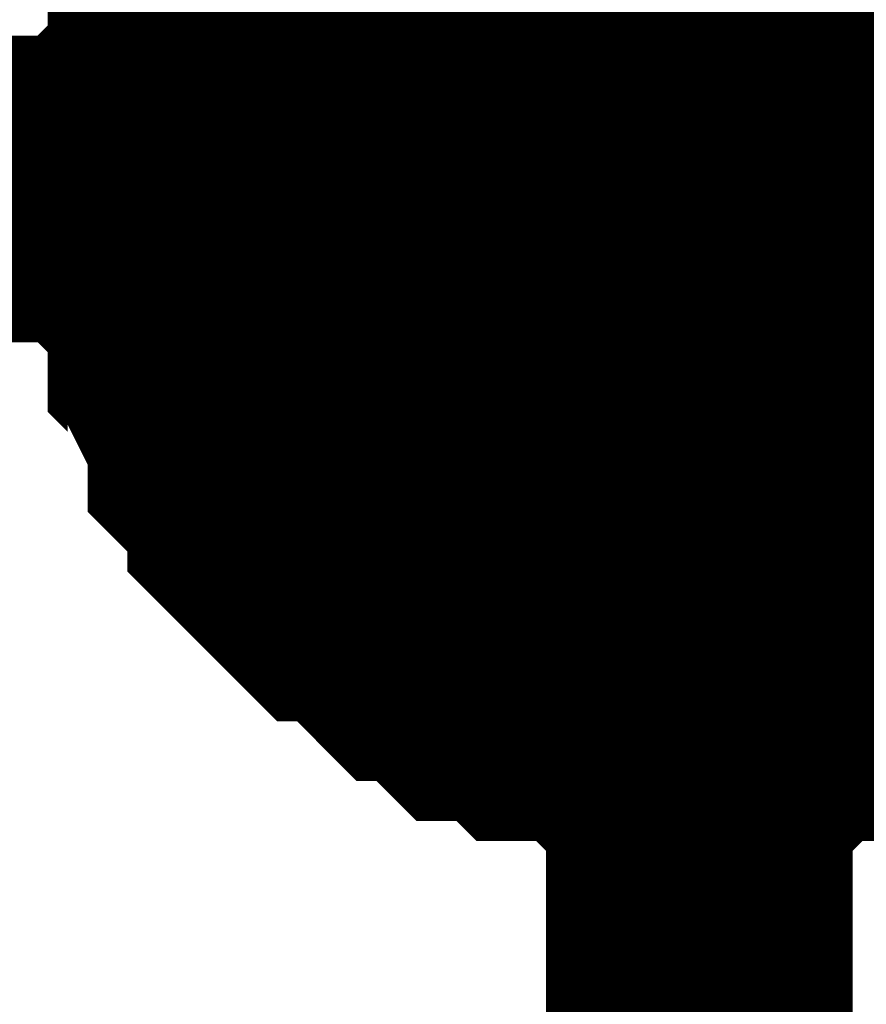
# Model space of a CAD drawing. Header units: inches. Extents: x 0 to 292, y 0 to 193.
# Tile 113 of 256: x 53.228 to 54.055, y 155.736 to 156.698. Entities that reach past the tile are written whole.
import ezdxf

# ---------------------------------------------------------------- set-up
doc = ezdxf.new("R2010")
doc.units = ezdxf.units.IN
doc.layers.add('Sheet', color=255, linetype='Continuous')

msp = doc.modelspace()

# ---------------------------------------------------------------- linework, layer by layer
at = {"layer": 'Sheet'}
for points in [[(53.89198, 156.53314, 0.29972, 0.29972, 0), (53.89198, 157.54668, 0.29972, 0.29972, 0)], [(53.38541, 156.53314, 0.29972, 0.29972, 0), (53.38541, 156.55263, 0.29972, 0.29972, 0), (53.38541, 156.59162, 0.29972, 0.29972, 0), (53.38541, 156.61111, 0.29972, 0.29972, 0), (53.40489, 156.6306, 0.29972, 0.29972, 0), (53.40489, 156.65009, 0.29972, 0.29972, 0), (53.40489, 156.68907, 0.29972, 0.29972, 0), (53.42437, 156.70856, 0.29972, 0.29972, 0), (53.42437, 156.72805, 0.29972, 0.29972, 0), (53.44386, 156.74754, 0.29972, 0.29972, 0), (53.44386, 156.76704, 0.29972, 0.29972, 0), (53.46334, 156.78653, 0.29972, 0.29972, 0), (53.48282, 156.80602, 0.29972, 0.29972, 0), (53.48282, 156.82551, 0.29972, 0.29972, 0), (53.50231, 156.845, 0.29972, 0.29972, 0), (53.52179, 156.86449, 0.29972, 0.29972, 0)], [(53.38541, 156.53314, 0.29972, 0.29972, 0), (53.38541, 156.55263, 0.29972, 0.29972, 0), (53.38541, 156.59162, 0.29972, 0.29972, 0), (53.38541, 156.61111, 0.29972, 0.29972, 0), (53.40489, 156.6306, 0.29972, 0.29972, 0), (53.40489, 156.65009, 0.29972, 0.29972, 0), (53.40489, 156.68907, 0.29972, 0.29972, 0), (53.42437, 156.70856, 0.29972, 0.29972, 0), (53.42437, 156.72805, 0.29972, 0.29972, 0), (53.44386, 156.74754, 0.29972, 0.29972, 0), (53.44386, 156.76704, 0.29972, 0.29972, 0), (53.46334, 156.78653, 0.29972, 0.29972, 0), (53.48282, 156.80602, 0.29972, 0.29972, 0), (53.48282, 156.82551, 0.29972, 0.29972, 0), (53.50231, 156.845, 0.29972, 0.29972, 0), (53.52179, 156.86449, 0.29972, 0.29972, 0)], [(53.38541, 156.53314, 0.29972, 0.29972, 0), (53.38541, 156.55263, 0.29972, 0.29972, 0), (53.38541, 156.59162, 0.29972, 0.29972, 0), (53.38541, 156.61111, 0.29972, 0.29972, 0), (53.40489, 156.6306, 0.29972, 0.29972, 0), (53.40489, 156.65009, 0.29972, 0.29972, 0), (53.40489, 156.68907, 0.29972, 0.29972, 0), (53.42437, 156.70856, 0.29972, 0.29972, 0), (53.42437, 156.72805, 0.29972, 0.29972, 0), (53.44386, 156.74754, 0.29972, 0.29972, 0), (53.44386, 156.76704, 0.29972, 0.29972, 0), (53.46334, 156.78653, 0.29972, 0.29972, 0), (53.48282, 156.80602, 0.29972, 0.29972, 0), (53.48282, 156.82551, 0.29972, 0.29972, 0), (53.50231, 156.845, 0.29972, 0.29972, 0), (53.52179, 156.86449, 0.29972, 0.29972, 0)], [(53.38541, 156.53314, 0.29972, 0.29972, 0), (53.38541, 156.55263, 0.29972, 0.29972, 0), (53.38541, 156.59162, 0.29972, 0.29972, 0), (53.38541, 156.61111, 0.29972, 0.29972, 0), (53.40489, 156.6306, 0.29972, 0.29972, 0), (53.40489, 156.65009, 0.29972, 0.29972, 0), (53.40489, 156.68907, 0.29972, 0.29972, 0), (53.42437, 156.70856, 0.29972, 0.29972, 0), (53.42437, 156.72805, 0.29972, 0.29972, 0), (53.44386, 156.74754, 0.29972, 0.29972, 0), (53.44386, 156.76704, 0.29972, 0.29972, 0), (53.46334, 156.78653, 0.29972, 0.29972, 0), (53.48282, 156.80602, 0.29972, 0.29972, 0), (53.48282, 156.82551, 0.29972, 0.29972, 0), (53.50231, 156.845, 0.29972, 0.29972, 0), (53.52179, 156.86449, 0.29972, 0.29972, 0)], [(53.38541, 156.53314, 0.29972, 0.29972, 0), (53.38541, 156.55263, 0.29972, 0.29972, 0), (53.38541, 156.59162, 0.29972, 0.29972, 0), (53.38541, 156.61111, 0.29972, 0.29972, 0), (53.40489, 156.6306, 0.29972, 0.29972, 0), (53.40489, 156.65009, 0.29972, 0.29972, 0), (53.40489, 156.68907, 0.29972, 0.29972, 0), (53.42437, 156.70856, 0.29972, 0.29972, 0), (53.42437, 156.72805, 0.29972, 0.29972, 0), (53.44386, 156.74754, 0.29972, 0.29972, 0), (53.44386, 156.76704, 0.29972, 0.29972, 0), (53.46334, 156.78653, 0.29972, 0.29972, 0), (53.48282, 156.80602, 0.29972, 0.29972, 0), (53.48282, 156.82551, 0.29972, 0.29972, 0), (53.50231, 156.845, 0.29972, 0.29972, 0), (53.52179, 156.86449, 0.29972, 0.29972, 0)], [(53.38541, 156.53314, 0.29972, 0.29972, 0), (53.38541, 156.55263, 0.29972, 0.29972, 0), (53.38541, 156.59162, 0.29972, 0.29972, 0), (53.38541, 156.61111, 0.29972, 0.29972, 0), (53.40489, 156.6306, 0.29972, 0.29972, 0), (53.40489, 156.65009, 0.29972, 0.29972, 0), (53.40489, 156.68907, 0.29972, 0.29972, 0), (53.42437, 156.70856, 0.29972, 0.29972, 0), (53.42437, 156.72805, 0.29972, 0.29972, 0), (53.44386, 156.74754, 0.29972, 0.29972, 0), (53.44386, 156.76704, 0.29972, 0.29972, 0), (53.46334, 156.78653, 0.29972, 0.29972, 0), (53.48282, 156.80602, 0.29972, 0.29972, 0), (53.48282, 156.82551, 0.29972, 0.29972, 0), (53.50231, 156.845, 0.29972, 0.29972, 0), (53.52179, 156.86449, 0.29972, 0.29972, 0)], [(53.38541, 156.53314, 0.09906, 0.09906, 0), (53.38541, 156.55263, 0.09906, 0.09906, 0), (53.38541, 156.59162, 0.09906, 0.09906, 0), (53.38541, 156.61111, 0.09906, 0.09906, 0), (53.40489, 156.6306, 0.09906, 0.09906, 0), (53.40489, 156.65009, 0.09906, 0.09906, 0), (53.40489, 156.68907, 0.09906, 0.09906, 0), (53.42437, 156.70856, 0.09906, 0.09906, 0), (53.42437, 156.72805, 0.09906, 0.09906, 0), (53.44386, 156.74754, 0.09906, 0.09906, 0), (53.44386, 156.76704, 0.09906, 0.09906, 0)], [(53.38541, 156.53314, 0.09906, 0.09906, 0), (53.38541, 156.55263, 0.09906, 0.09906, 0), (53.38541, 156.59162, 0.09906, 0.09906, 0), (53.38541, 156.61111, 0.09906, 0.09906, 0), (53.40489, 156.6306, 0.09906, 0.09906, 0), (53.40489, 156.65009, 0.09906, 0.09906, 0), (53.40489, 156.68907, 0.09906, 0.09906, 0), (53.42437, 156.70856, 0.09906, 0.09906, 0), (53.42437, 156.72805, 0.09906, 0.09906, 0), (53.44386, 156.74754, 0.09906, 0.09906, 0), (53.44386, 156.76704, 0.09906, 0.09906, 0)], [(53.38541, 156.53314, 0.09906, 0.09906, 0), (53.38541, 156.55263, 0.09906, 0.09906, 0), (53.38541, 156.59162, 0.09906, 0.09906, 0), (53.38541, 156.61111, 0.09906, 0.09906, 0), (53.40489, 156.6306, 0.09906, 0.09906, 0), (53.40489, 156.65009, 0.09906, 0.09906, 0), (53.40489, 156.68907, 0.09906, 0.09906, 0), (53.42437, 156.70856, 0.09906, 0.09906, 0), (53.42437, 156.72805, 0.09906, 0.09906, 0), (53.44386, 156.74754, 0.09906, 0.09906, 0), (53.44386, 156.76704, 0.09906, 0.09906, 0)], [(53.38541, 156.53314, 0.09906, 0.09906, 0), (53.38541, 156.55263, 0.09906, 0.09906, 0), (53.38541, 156.59162, 0.09906, 0.09906, 0), (53.38541, 156.61111, 0.09906, 0.09906, 0), (53.40489, 156.6306, 0.09906, 0.09906, 0), (53.40489, 156.65009, 0.09906, 0.09906, 0), (53.40489, 156.68907, 0.09906, 0.09906, 0), (53.42437, 156.70856, 0.09906, 0.09906, 0), (53.42437, 156.72805, 0.09906, 0.09906, 0), (53.44386, 156.74754, 0.09906, 0.09906, 0), (53.44386, 156.76704, 0.09906, 0.09906, 0)], [(53.38541, 156.53314, 0.09906, 0.09906, 0), (53.38541, 156.55263, 0.09906, 0.09906, 0), (53.38541, 156.59162, 0.09906, 0.09906, 0), (53.38541, 156.61111, 0.09906, 0.09906, 0), (53.40489, 156.6306, 0.09906, 0.09906, 0), (53.40489, 156.65009, 0.09906, 0.09906, 0), (53.40489, 156.68907, 0.09906, 0.09906, 0), (53.42437, 156.70856, 0.09906, 0.09906, 0), (53.42437, 156.72805, 0.09906, 0.09906, 0), (53.44386, 156.74754, 0.09906, 0.09906, 0), (53.44386, 156.76704, 0.09906, 0.09906, 0)], [(53.38541, 156.53314, 0.09906, 0.09906, 0), (53.38541, 156.55263, 0.09906, 0.09906, 0), (53.38541, 156.59162, 0.09906, 0.09906, 0), (53.38541, 156.61111, 0.09906, 0.09906, 0), (53.40489, 156.6306, 0.09906, 0.09906, 0), (53.40489, 156.65009, 0.09906, 0.09906, 0), (53.40489, 156.68907, 0.09906, 0.09906, 0), (53.42437, 156.70856, 0.09906, 0.09906, 0), (53.42437, 156.72805, 0.09906, 0.09906, 0), (53.44386, 156.74754, 0.09906, 0.09906, 0), (53.44386, 156.76704, 0.09906, 0.09906, 0)], [(39.16229, 152.06968, 0.29972, 0.29972, 0), (50.09266, 152.06968, 0.29972, 0.29972, 0), (50.09266, 156.53314, 0.29972, 0.29972, 0), (53.89198, 156.53314, 0.29972, 0.29972, 0), (74.4668, 156.53314, 0.29972, 0.29972, 0), (75.03182, 156.53314, 0.29972, 0.29972, 0)], [(53.89198, 156.02637, 0.29972, 0.29972, 0), (53.8725, 156.02637, 0.29972, 0.29972, 0), (53.83353, 156.02637, 0.29972, 0.29972, 0), (53.81405, 156.02637, 0.29972, 0.29972, 0), (53.79456, 156.04586, 0.29972, 0.29972, 0), (53.77508, 156.04586, 0.29972, 0.29972, 0), (53.73611, 156.04586, 0.29972, 0.29972, 0), (53.71663, 156.06536, 0.29972, 0.29972, 0), (53.69715, 156.06536, 0.29972, 0.29972, 0), (53.67766, 156.06536, 0.29972, 0.29972, 0), (53.65818, 156.08485, 0.29972, 0.29972, 0), (53.63869, 156.10434, 0.29972, 0.29972, 0), (53.61921, 156.10434, 0.29972, 0.29972, 0), (53.59973, 156.12383, 0.29972, 0.29972, 0), (53.58024, 156.14332, 0.29972, 0.29972, 0), (53.56076, 156.16281, 0.29972, 0.29972, 0), (53.54128, 156.16281, 0.29972, 0.29972, 0), (53.52179, 156.1823, 0.29972, 0.29972, 0), (53.50231, 156.20179, 0.29972, 0.29972, 0), (53.48282, 156.22128, 0.29972, 0.29972, 0), (53.48282, 156.24078, 0.29972, 0.29972, 0), (53.46334, 156.26027, 0.29972, 0.29972, 0), (53.44386, 156.27976, 0.29972, 0.29972, 0), (53.44386, 156.29925, 0.29972, 0.29972, 0), (53.42437, 156.33823, 0.29972, 0.29972, 0), (53.42437, 156.35772, 0.29972, 0.29972, 0), (53.40489, 156.37721, 0.29972, 0.29972, 0), (53.40489, 156.3967, 0.29972, 0.29972, 0), (53.40489, 156.43569, 0.29972, 0.29972, 0), (53.38541, 156.45518, 0.29972, 0.29972, 0), (53.38541, 156.47467, 0.29972, 0.29972, 0), (53.38541, 156.51365, 0.29972, 0.29972, 0), (53.38541, 156.53314, 0.29972, 0.29972, 0)], [(53.38541, 156.53314, 0.29972, 0.29972, 0), (53.38541, 156.53314, 0.29972, 0.29972, 0)], [(53.89198, 156.02637, 0.29972, 0.29972, 0), (53.8725, 156.02637, 0.29972, 0.29972, 0), (53.83353, 156.02637, 0.29972, 0.29972, 0), (53.81405, 156.02637, 0.29972, 0.29972, 0), (53.79456, 156.04586, 0.29972, 0.29972, 0), (53.77508, 156.04586, 0.29972, 0.29972, 0), (53.73611, 156.04586, 0.29972, 0.29972, 0), (53.71663, 156.06536, 0.29972, 0.29972, 0), (53.69715, 156.06536, 0.29972, 0.29972, 0), (53.67766, 156.06536, 0.29972, 0.29972, 0), (53.65818, 156.08485, 0.29972, 0.29972, 0), (53.63869, 156.10434, 0.29972, 0.29972, 0), (53.61921, 156.10434, 0.29972, 0.29972, 0), (53.59973, 156.12383, 0.29972, 0.29972, 0), (53.58024, 156.14332, 0.29972, 0.29972, 0), (53.56076, 156.16281, 0.29972, 0.29972, 0), (53.54128, 156.16281, 0.29972, 0.29972, 0), (53.52179, 156.1823, 0.29972, 0.29972, 0), (53.50231, 156.20179, 0.29972, 0.29972, 0), (53.48282, 156.22128, 0.29972, 0.29972, 0), (53.48282, 156.24078, 0.29972, 0.29972, 0), (53.46334, 156.26027, 0.29972, 0.29972, 0), (53.44386, 156.27976, 0.29972, 0.29972, 0), (53.44386, 156.29925, 0.29972, 0.29972, 0), (53.42437, 156.33823, 0.29972, 0.29972, 0), (53.42437, 156.35772, 0.29972, 0.29972, 0), (53.40489, 156.37721, 0.29972, 0.29972, 0), (53.40489, 156.3967, 0.29972, 0.29972, 0), (53.40489, 156.43569, 0.29972, 0.29972, 0), (53.38541, 156.45518, 0.29972, 0.29972, 0), (53.38541, 156.47467, 0.29972, 0.29972, 0), (53.38541, 156.51365, 0.29972, 0.29972, 0), (53.38541, 156.53314, 0.29972, 0.29972, 0)], [(53.38541, 156.53314, 0.29972, 0.29972, 0), (53.38541, 156.53314, 0.29972, 0.29972, 0)], [(53.89198, 156.02637, 0.29972, 0.29972, 0), (53.8725, 156.02637, 0.29972, 0.29972, 0), (53.83353, 156.02637, 0.29972, 0.29972, 0), (53.81405, 156.02637, 0.29972, 0.29972, 0), (53.79456, 156.04586, 0.29972, 0.29972, 0), (53.77508, 156.04586, 0.29972, 0.29972, 0), (53.73611, 156.04586, 0.29972, 0.29972, 0), (53.71663, 156.06536, 0.29972, 0.29972, 0), (53.69715, 156.06536, 0.29972, 0.29972, 0), (53.67766, 156.06536, 0.29972, 0.29972, 0), (53.65818, 156.08485, 0.29972, 0.29972, 0), (53.63869, 156.10434, 0.29972, 0.29972, 0), (53.61921, 156.10434, 0.29972, 0.29972, 0), (53.59973, 156.12383, 0.29972, 0.29972, 0), (53.58024, 156.14332, 0.29972, 0.29972, 0), (53.56076, 156.16281, 0.29972, 0.29972, 0), (53.54128, 156.16281, 0.29972, 0.29972, 0), (53.52179, 156.1823, 0.29972, 0.29972, 0), (53.50231, 156.20179, 0.29972, 0.29972, 0), (53.48282, 156.22128, 0.29972, 0.29972, 0), (53.48282, 156.24078, 0.29972, 0.29972, 0), (53.46334, 156.26027, 0.29972, 0.29972, 0), (53.44386, 156.27976, 0.29972, 0.29972, 0), (53.44386, 156.29925, 0.29972, 0.29972, 0), (53.42437, 156.33823, 0.29972, 0.29972, 0), (53.42437, 156.35772, 0.29972, 0.29972, 0), (53.40489, 156.37721, 0.29972, 0.29972, 0), (53.40489, 156.3967, 0.29972, 0.29972, 0), (53.40489, 156.43569, 0.29972, 0.29972, 0), (53.38541, 156.45518, 0.29972, 0.29972, 0), (53.38541, 156.47467, 0.29972, 0.29972, 0), (53.38541, 156.51365, 0.29972, 0.29972, 0), (53.38541, 156.53314, 0.29972, 0.29972, 0)], [(53.38541, 156.53314, 0.29972, 0.29972, 0), (53.38541, 156.53314, 0.29972, 0.29972, 0)], [(53.89198, 156.02637, 0.29972, 0.29972, 0), (53.8725, 156.02637, 0.29972, 0.29972, 0), (53.83353, 156.02637, 0.29972, 0.29972, 0), (53.81405, 156.02637, 0.29972, 0.29972, 0), (53.79456, 156.04586, 0.29972, 0.29972, 0), (53.77508, 156.04586, 0.29972, 0.29972, 0), (53.73611, 156.04586, 0.29972, 0.29972, 0), (53.71663, 156.06536, 0.29972, 0.29972, 0), (53.69715, 156.06536, 0.29972, 0.29972, 0), (53.67766, 156.06536, 0.29972, 0.29972, 0), (53.65818, 156.08485, 0.29972, 0.29972, 0), (53.63869, 156.10434, 0.29972, 0.29972, 0), (53.61921, 156.10434, 0.29972, 0.29972, 0), (53.59973, 156.12383, 0.29972, 0.29972, 0), (53.58024, 156.14332, 0.29972, 0.29972, 0), (53.56076, 156.16281, 0.29972, 0.29972, 0), (53.54128, 156.16281, 0.29972, 0.29972, 0), (53.52179, 156.1823, 0.29972, 0.29972, 0), (53.50231, 156.20179, 0.29972, 0.29972, 0), (53.48282, 156.22128, 0.29972, 0.29972, 0), (53.48282, 156.24078, 0.29972, 0.29972, 0), (53.46334, 156.26027, 0.29972, 0.29972, 0), (53.44386, 156.27976, 0.29972, 0.29972, 0), (53.44386, 156.29925, 0.29972, 0.29972, 0), (53.42437, 156.33823, 0.29972, 0.29972, 0), (53.42437, 156.35772, 0.29972, 0.29972, 0), (53.40489, 156.37721, 0.29972, 0.29972, 0), (53.40489, 156.3967, 0.29972, 0.29972, 0), (53.40489, 156.43569, 0.29972, 0.29972, 0), (53.38541, 156.45518, 0.29972, 0.29972, 0), (53.38541, 156.47467, 0.29972, 0.29972, 0), (53.38541, 156.51365, 0.29972, 0.29972, 0), (53.38541, 156.53314, 0.29972, 0.29972, 0)], [(53.38541, 156.53314, 0.29972, 0.29972, 0), (53.38541, 156.53314, 0.29972, 0.29972, 0)], [(53.89198, 156.02637, 0.29972, 0.29972, 0), (53.8725, 156.02637, 0.29972, 0.29972, 0), (53.83353, 156.02637, 0.29972, 0.29972, 0), (53.81405, 156.02637, 0.29972, 0.29972, 0), (53.79456, 156.04586, 0.29972, 0.29972, 0), (53.77508, 156.04586, 0.29972, 0.29972, 0), (53.73611, 156.04586, 0.29972, 0.29972, 0), (53.71663, 156.06536, 0.29972, 0.29972, 0), (53.69715, 156.06536, 0.29972, 0.29972, 0), (53.67766, 156.06536, 0.29972, 0.29972, 0), (53.65818, 156.08485, 0.29972, 0.29972, 0), (53.63869, 156.10434, 0.29972, 0.29972, 0), (53.61921, 156.10434, 0.29972, 0.29972, 0), (53.59973, 156.12383, 0.29972, 0.29972, 0), (53.58024, 156.14332, 0.29972, 0.29972, 0), (53.56076, 156.16281, 0.29972, 0.29972, 0), (53.54128, 156.16281, 0.29972, 0.29972, 0), (53.52179, 156.1823, 0.29972, 0.29972, 0), (53.50231, 156.20179, 0.29972, 0.29972, 0), (53.48282, 156.22128, 0.29972, 0.29972, 0), (53.48282, 156.24078, 0.29972, 0.29972, 0), (53.46334, 156.26027, 0.29972, 0.29972, 0), (53.44386, 156.27976, 0.29972, 0.29972, 0), (53.44386, 156.29925, 0.29972, 0.29972, 0), (53.42437, 156.33823, 0.29972, 0.29972, 0), (53.42437, 156.35772, 0.29972, 0.29972, 0), (53.40489, 156.37721, 0.29972, 0.29972, 0), (53.40489, 156.3967, 0.29972, 0.29972, 0), (53.40489, 156.43569, 0.29972, 0.29972, 0), (53.38541, 156.45518, 0.29972, 0.29972, 0), (53.38541, 156.47467, 0.29972, 0.29972, 0), (53.38541, 156.51365, 0.29972, 0.29972, 0), (53.38541, 156.53314, 0.29972, 0.29972, 0)], [(53.38541, 156.53314, 0.29972, 0.29972, 0), (53.38541, 156.53314, 0.29972, 0.29972, 0)], [(53.89198, 156.02637, 0.29972, 0.29972, 0), (53.8725, 156.02637, 0.29972, 0.29972, 0), (53.83353, 156.02637, 0.29972, 0.29972, 0), (53.81405, 156.02637, 0.29972, 0.29972, 0), (53.79456, 156.04586, 0.29972, 0.29972, 0), (53.77508, 156.04586, 0.29972, 0.29972, 0), (53.73611, 156.04586, 0.29972, 0.29972, 0), (53.71663, 156.06536, 0.29972, 0.29972, 0), (53.69715, 156.06536, 0.29972, 0.29972, 0), (53.67766, 156.06536, 0.29972, 0.29972, 0), (53.65818, 156.08485, 0.29972, 0.29972, 0), (53.63869, 156.10434, 0.29972, 0.29972, 0), (53.61921, 156.10434, 0.29972, 0.29972, 0), (53.59973, 156.12383, 0.29972, 0.29972, 0), (53.58024, 156.14332, 0.29972, 0.29972, 0), (53.56076, 156.16281, 0.29972, 0.29972, 0), (53.54128, 156.16281, 0.29972, 0.29972, 0), (53.52179, 156.1823, 0.29972, 0.29972, 0), (53.50231, 156.20179, 0.29972, 0.29972, 0), (53.48282, 156.22128, 0.29972, 0.29972, 0), (53.48282, 156.24078, 0.29972, 0.29972, 0), (53.46334, 156.26027, 0.29972, 0.29972, 0), (53.44386, 156.27976, 0.29972, 0.29972, 0), (53.44386, 156.29925, 0.29972, 0.29972, 0), (53.42437, 156.33823, 0.29972, 0.29972, 0), (53.42437, 156.35772, 0.29972, 0.29972, 0), (53.40489, 156.37721, 0.29972, 0.29972, 0), (53.40489, 156.3967, 0.29972, 0.29972, 0), (53.40489, 156.43569, 0.29972, 0.29972, 0), (53.38541, 156.45518, 0.29972, 0.29972, 0), (53.38541, 156.47467, 0.29972, 0.29972, 0), (53.38541, 156.51365, 0.29972, 0.29972, 0), (53.38541, 156.53314, 0.29972, 0.29972, 0)], [(53.38541, 156.53314, 0.29972, 0.29972, 0), (53.38541, 156.53314, 0.29972, 0.29972, 0)], [(53.89198, 143.74697, 0.29972, 0.29972, 0), (53.89198, 156.53314, 0.29972, 0.29972, 0)], [(53.89198, 156.02637, 0.09906, 0.09906, 0), (53.8725, 156.02637, 0.09906, 0.09906, 0), (53.83353, 156.02637, 0.09906, 0.09906, 0), (53.81405, 156.02637, 0.09906, 0.09906, 0), (53.79456, 156.04586, 0.09906, 0.09906, 0), (53.77508, 156.04586, 0.09906, 0.09906, 0), (53.73611, 156.04586, 0.09906, 0.09906, 0), (53.71663, 156.06536, 0.09906, 0.09906, 0), (53.69715, 156.06536, 0.09906, 0.09906, 0), (53.67766, 156.06536, 0.09906, 0.09906, 0), (53.65818, 156.08485, 0.09906, 0.09906, 0), (53.63869, 156.10434, 0.09906, 0.09906, 0), (53.61921, 156.10434, 0.09906, 0.09906, 0), (53.59973, 156.12383, 0.09906, 0.09906, 0), (53.58024, 156.14332, 0.09906, 0.09906, 0), (53.56076, 156.16281, 0.09906, 0.09906, 0), (53.54128, 156.16281, 0.09906, 0.09906, 0), (53.52179, 156.1823, 0.09906, 0.09906, 0), (53.50231, 156.20179, 0.09906, 0.09906, 0), (53.48282, 156.22128, 0.09906, 0.09906, 0), (53.48282, 156.24078, 0.09906, 0.09906, 0), (53.46334, 156.26027, 0.09906, 0.09906, 0), (53.44386, 156.27976, 0.09906, 0.09906, 0), (53.44386, 156.29925, 0.09906, 0.09906, 0), (53.42437, 156.33823, 0.09906, 0.09906, 0), (53.42437, 156.35772, 0.09906, 0.09906, 0), (53.40489, 156.37721, 0.09906, 0.09906, 0), (53.40489, 156.3967, 0.09906, 0.09906, 0), (53.40489, 156.43569, 0.09906, 0.09906, 0), (53.38541, 156.45518, 0.09906, 0.09906, 0), (53.38541, 156.47467, 0.09906, 0.09906, 0), (53.38541, 156.51365, 0.09906, 0.09906, 0), (53.38541, 156.53314, 0.09906, 0.09906, 0)], [(53.38541, 156.53314, 0.09906, 0.09906, 0), (53.38541, 156.53314, 0.09906, 0.09906, 0)], [(53.89198, 156.02637, 0.09906, 0.09906, 0), (53.8725, 156.02637, 0.09906, 0.09906, 0), (53.83353, 156.02637, 0.09906, 0.09906, 0), (53.81405, 156.02637, 0.09906, 0.09906, 0), (53.79456, 156.04586, 0.09906, 0.09906, 0), (53.77508, 156.04586, 0.09906, 0.09906, 0), (53.73611, 156.04586, 0.09906, 0.09906, 0), (53.71663, 156.06536, 0.09906, 0.09906, 0), (53.69715, 156.06536, 0.09906, 0.09906, 0), (53.67766, 156.06536, 0.09906, 0.09906, 0), (53.65818, 156.08485, 0.09906, 0.09906, 0), (53.63869, 156.10434, 0.09906, 0.09906, 0), (53.61921, 156.10434, 0.09906, 0.09906, 0), (53.59973, 156.12383, 0.09906, 0.09906, 0), (53.58024, 156.14332, 0.09906, 0.09906, 0), (53.56076, 156.16281, 0.09906, 0.09906, 0), (53.54128, 156.16281, 0.09906, 0.09906, 0), (53.52179, 156.1823, 0.09906, 0.09906, 0), (53.50231, 156.20179, 0.09906, 0.09906, 0), (53.48282, 156.22128, 0.09906, 0.09906, 0), (53.48282, 156.24078, 0.09906, 0.09906, 0), (53.46334, 156.26027, 0.09906, 0.09906, 0), (53.44386, 156.27976, 0.09906, 0.09906, 0), (53.44386, 156.29925, 0.09906, 0.09906, 0), (53.42437, 156.33823, 0.09906, 0.09906, 0), (53.42437, 156.35772, 0.09906, 0.09906, 0), (53.40489, 156.37721, 0.09906, 0.09906, 0), (53.40489, 156.3967, 0.09906, 0.09906, 0), (53.40489, 156.43569, 0.09906, 0.09906, 0), (53.38541, 156.45518, 0.09906, 0.09906, 0), (53.38541, 156.47467, 0.09906, 0.09906, 0), (53.38541, 156.51365, 0.09906, 0.09906, 0), (53.38541, 156.53314, 0.09906, 0.09906, 0)], [(53.38541, 156.53314, 0.09906, 0.09906, 0), (53.38541, 156.53314, 0.09906, 0.09906, 0)], [(53.89198, 156.02637, 0.09906, 0.09906, 0), (53.8725, 156.02637, 0.09906, 0.09906, 0), (53.83353, 156.02637, 0.09906, 0.09906, 0), (53.81405, 156.02637, 0.09906, 0.09906, 0), (53.79456, 156.04586, 0.09906, 0.09906, 0), (53.77508, 156.04586, 0.09906, 0.09906, 0), (53.73611, 156.04586, 0.09906, 0.09906, 0), (53.71663, 156.06536, 0.09906, 0.09906, 0), (53.69715, 156.06536, 0.09906, 0.09906, 0), (53.67766, 156.06536, 0.09906, 0.09906, 0), (53.65818, 156.08485, 0.09906, 0.09906, 0), (53.63869, 156.10434, 0.09906, 0.09906, 0), (53.61921, 156.10434, 0.09906, 0.09906, 0), (53.59973, 156.12383, 0.09906, 0.09906, 0), (53.58024, 156.14332, 0.09906, 0.09906, 0), (53.56076, 156.16281, 0.09906, 0.09906, 0), (53.54128, 156.16281, 0.09906, 0.09906, 0), (53.52179, 156.1823, 0.09906, 0.09906, 0), (53.50231, 156.20179, 0.09906, 0.09906, 0), (53.48282, 156.22128, 0.09906, 0.09906, 0), (53.48282, 156.24078, 0.09906, 0.09906, 0), (53.46334, 156.26027, 0.09906, 0.09906, 0), (53.44386, 156.27976, 0.09906, 0.09906, 0), (53.44386, 156.29925, 0.09906, 0.09906, 0), (53.42437, 156.33823, 0.09906, 0.09906, 0), (53.42437, 156.35772, 0.09906, 0.09906, 0), (53.40489, 156.37721, 0.09906, 0.09906, 0), (53.40489, 156.3967, 0.09906, 0.09906, 0), (53.40489, 156.43569, 0.09906, 0.09906, 0), (53.38541, 156.45518, 0.09906, 0.09906, 0), (53.38541, 156.47467, 0.09906, 0.09906, 0), (53.38541, 156.51365, 0.09906, 0.09906, 0), (53.38541, 156.53314, 0.09906, 0.09906, 0)], [(53.38541, 156.53314, 0.09906, 0.09906, 0), (53.38541, 156.53314, 0.09906, 0.09906, 0)], [(53.89198, 156.02637, 0.09906, 0.09906, 0), (53.8725, 156.02637, 0.09906, 0.09906, 0), (53.83353, 156.02637, 0.09906, 0.09906, 0), (53.81405, 156.02637, 0.09906, 0.09906, 0), (53.79456, 156.04586, 0.09906, 0.09906, 0), (53.77508, 156.04586, 0.09906, 0.09906, 0), (53.73611, 156.04586, 0.09906, 0.09906, 0), (53.71663, 156.06536, 0.09906, 0.09906, 0), (53.69715, 156.06536, 0.09906, 0.09906, 0), (53.67766, 156.06536, 0.09906, 0.09906, 0), (53.65818, 156.08485, 0.09906, 0.09906, 0), (53.63869, 156.10434, 0.09906, 0.09906, 0), (53.61921, 156.10434, 0.09906, 0.09906, 0), (53.59973, 156.12383, 0.09906, 0.09906, 0), (53.58024, 156.14332, 0.09906, 0.09906, 0), (53.56076, 156.16281, 0.09906, 0.09906, 0), (53.54128, 156.16281, 0.09906, 0.09906, 0), (53.52179, 156.1823, 0.09906, 0.09906, 0), (53.50231, 156.20179, 0.09906, 0.09906, 0), (53.48282, 156.22128, 0.09906, 0.09906, 0), (53.48282, 156.24078, 0.09906, 0.09906, 0), (53.46334, 156.26027, 0.09906, 0.09906, 0), (53.44386, 156.27976, 0.09906, 0.09906, 0), (53.44386, 156.29925, 0.09906, 0.09906, 0), (53.42437, 156.33823, 0.09906, 0.09906, 0), (53.42437, 156.35772, 0.09906, 0.09906, 0), (53.40489, 156.37721, 0.09906, 0.09906, 0), (53.40489, 156.3967, 0.09906, 0.09906, 0), (53.40489, 156.43569, 0.09906, 0.09906, 0), (53.38541, 156.45518, 0.09906, 0.09906, 0), (53.38541, 156.47467, 0.09906, 0.09906, 0), (53.38541, 156.51365, 0.09906, 0.09906, 0), (53.38541, 156.53314, 0.09906, 0.09906, 0)], [(53.38541, 156.53314, 0.09906, 0.09906, 0), (53.38541, 156.53314, 0.09906, 0.09906, 0)], [(53.89198, 156.02637, 0.09906, 0.09906, 0), (53.8725, 156.02637, 0.09906, 0.09906, 0), (53.83353, 156.02637, 0.09906, 0.09906, 0), (53.81405, 156.02637, 0.09906, 0.09906, 0), (53.79456, 156.04586, 0.09906, 0.09906, 0), (53.77508, 156.04586, 0.09906, 0.09906, 0), (53.73611, 156.04586, 0.09906, 0.09906, 0), (53.71663, 156.06536, 0.09906, 0.09906, 0), (53.69715, 156.06536, 0.09906, 0.09906, 0), (53.67766, 156.06536, 0.09906, 0.09906, 0), (53.65818, 156.08485, 0.09906, 0.09906, 0), (53.63869, 156.10434, 0.09906, 0.09906, 0), (53.61921, 156.10434, 0.09906, 0.09906, 0), (53.59973, 156.12383, 0.09906, 0.09906, 0), (53.58024, 156.14332, 0.09906, 0.09906, 0), (53.56076, 156.16281, 0.09906, 0.09906, 0), (53.54128, 156.16281, 0.09906, 0.09906, 0), (53.52179, 156.1823, 0.09906, 0.09906, 0), (53.50231, 156.20179, 0.09906, 0.09906, 0), (53.48282, 156.22128, 0.09906, 0.09906, 0), (53.48282, 156.24078, 0.09906, 0.09906, 0), (53.46334, 156.26027, 0.09906, 0.09906, 0), (53.44386, 156.27976, 0.09906, 0.09906, 0), (53.44386, 156.29925, 0.09906, 0.09906, 0), (53.42437, 156.33823, 0.09906, 0.09906, 0), (53.42437, 156.35772, 0.09906, 0.09906, 0), (53.40489, 156.37721, 0.09906, 0.09906, 0), (53.40489, 156.3967, 0.09906, 0.09906, 0), (53.40489, 156.43569, 0.09906, 0.09906, 0), (53.38541, 156.45518, 0.09906, 0.09906, 0), (53.38541, 156.47467, 0.09906, 0.09906, 0), (53.38541, 156.51365, 0.09906, 0.09906, 0), (53.38541, 156.53314, 0.09906, 0.09906, 0)], [(53.38541, 156.53314, 0.09906, 0.09906, 0), (53.38541, 156.53314, 0.09906, 0.09906, 0)], [(53.89198, 156.02637, 0.09906, 0.09906, 0), (53.8725, 156.02637, 0.09906, 0.09906, 0), (53.83353, 156.02637, 0.09906, 0.09906, 0), (53.81405, 156.02637, 0.09906, 0.09906, 0), (53.79456, 156.04586, 0.09906, 0.09906, 0), (53.77508, 156.04586, 0.09906, 0.09906, 0), (53.73611, 156.04586, 0.09906, 0.09906, 0), (53.71663, 156.06536, 0.09906, 0.09906, 0), (53.69715, 156.06536, 0.09906, 0.09906, 0), (53.67766, 156.06536, 0.09906, 0.09906, 0), (53.65818, 156.08485, 0.09906, 0.09906, 0), (53.63869, 156.10434, 0.09906, 0.09906, 0), (53.61921, 156.10434, 0.09906, 0.09906, 0), (53.59973, 156.12383, 0.09906, 0.09906, 0), (53.58024, 156.14332, 0.09906, 0.09906, 0), (53.56076, 156.16281, 0.09906, 0.09906, 0), (53.54128, 156.16281, 0.09906, 0.09906, 0), (53.52179, 156.1823, 0.09906, 0.09906, 0), (53.50231, 156.20179, 0.09906, 0.09906, 0), (53.48282, 156.22128, 0.09906, 0.09906, 0), (53.48282, 156.24078, 0.09906, 0.09906, 0), (53.46334, 156.26027, 0.09906, 0.09906, 0), (53.44386, 156.27976, 0.09906, 0.09906, 0), (53.44386, 156.29925, 0.09906, 0.09906, 0), (53.42437, 156.33823, 0.09906, 0.09906, 0), (53.42437, 156.35772, 0.09906, 0.09906, 0), (53.40489, 156.37721, 0.09906, 0.09906, 0), (53.40489, 156.3967, 0.09906, 0.09906, 0), (53.40489, 156.43569, 0.09906, 0.09906, 0), (53.38541, 156.45518, 0.09906, 0.09906, 0), (53.38541, 156.47467, 0.09906, 0.09906, 0), (53.38541, 156.51365, 0.09906, 0.09906, 0), (53.38541, 156.53314, 0.09906, 0.09906, 0)], [(53.38541, 156.53314, 0.09906, 0.09906, 0), (53.38541, 156.53314, 0.09906, 0.09906, 0)], [(54.22321, 156.16281, 0.29972, 0.29972, 0), (54.20372, 156.14332, 0.29972, 0.29972, 0), (54.18424, 156.12383, 0.29972, 0.29972, 0), (54.16475, 156.10434, 0.29972, 0.29972, 0), (54.14527, 156.10434, 0.29972, 0.29972, 0), (54.12579, 156.08485, 0.29972, 0.29972, 0), (54.1063, 156.06536, 0.29972, 0.29972, 0), (54.08682, 156.06536, 0.29972, 0.29972, 0), (54.06734, 156.06536, 0.29972, 0.29972, 0), (54.04785, 156.04586, 0.29972, 0.29972, 0), (54.00888, 156.04586, 0.29972, 0.29972, 0), (53.9894, 156.04586, 0.29972, 0.29972, 0), (53.96992, 156.02637, 0.29972, 0.29972, 0), (53.95043, 156.02637, 0.29972, 0.29972, 0), (53.91147, 156.02637, 0.29972, 0.29972, 0), (53.89198, 156.02637, 0.29972, 0.29972, 0)], [(54.22321, 156.16281, 0.29972, 0.29972, 0), (54.20372, 156.14332, 0.29972, 0.29972, 0), (54.18424, 156.12383, 0.29972, 0.29972, 0), (54.16475, 156.10434, 0.29972, 0.29972, 0), (54.14527, 156.10434, 0.29972, 0.29972, 0), (54.12579, 156.08485, 0.29972, 0.29972, 0), (54.1063, 156.06536, 0.29972, 0.29972, 0), (54.08682, 156.06536, 0.29972, 0.29972, 0), (54.06734, 156.06536, 0.29972, 0.29972, 0), (54.04785, 156.04586, 0.29972, 0.29972, 0), (54.00888, 156.04586, 0.29972, 0.29972, 0), (53.9894, 156.04586, 0.29972, 0.29972, 0), (53.96992, 156.02637, 0.29972, 0.29972, 0), (53.95043, 156.02637, 0.29972, 0.29972, 0), (53.91147, 156.02637, 0.29972, 0.29972, 0), (53.89198, 156.02637, 0.29972, 0.29972, 0)], [(54.22321, 156.16281, 0.29972, 0.29972, 0), (54.20372, 156.14332, 0.29972, 0.29972, 0), (54.18424, 156.12383, 0.29972, 0.29972, 0), (54.16475, 156.10434, 0.29972, 0.29972, 0), (54.14527, 156.10434, 0.29972, 0.29972, 0), (54.12579, 156.08485, 0.29972, 0.29972, 0), (54.1063, 156.06536, 0.29972, 0.29972, 0), (54.08682, 156.06536, 0.29972, 0.29972, 0), (54.06734, 156.06536, 0.29972, 0.29972, 0), (54.04785, 156.04586, 0.29972, 0.29972, 0), (54.00888, 156.04586, 0.29972, 0.29972, 0), (53.9894, 156.04586, 0.29972, 0.29972, 0), (53.96992, 156.02637, 0.29972, 0.29972, 0), (53.95043, 156.02637, 0.29972, 0.29972, 0), (53.91147, 156.02637, 0.29972, 0.29972, 0), (53.89198, 156.02637, 0.29972, 0.29972, 0)], [(54.22321, 156.16281, 0.29972, 0.29972, 0), (54.20372, 156.14332, 0.29972, 0.29972, 0), (54.18424, 156.12383, 0.29972, 0.29972, 0), (54.16475, 156.10434, 0.29972, 0.29972, 0), (54.14527, 156.10434, 0.29972, 0.29972, 0), (54.12579, 156.08485, 0.29972, 0.29972, 0), (54.1063, 156.06536, 0.29972, 0.29972, 0), (54.08682, 156.06536, 0.29972, 0.29972, 0), (54.06734, 156.06536, 0.29972, 0.29972, 0), (54.04785, 156.04586, 0.29972, 0.29972, 0), (54.00888, 156.04586, 0.29972, 0.29972, 0), (53.9894, 156.04586, 0.29972, 0.29972, 0), (53.96992, 156.02637, 0.29972, 0.29972, 0), (53.95043, 156.02637, 0.29972, 0.29972, 0), (53.91147, 156.02637, 0.29972, 0.29972, 0), (53.89198, 156.02637, 0.29972, 0.29972, 0)], [(54.22321, 156.16281, 0.29972, 0.29972, 0), (54.20372, 156.14332, 0.29972, 0.29972, 0), (54.18424, 156.12383, 0.29972, 0.29972, 0), (54.16475, 156.10434, 0.29972, 0.29972, 0), (54.14527, 156.10434, 0.29972, 0.29972, 0), (54.12579, 156.08485, 0.29972, 0.29972, 0), (54.1063, 156.06536, 0.29972, 0.29972, 0), (54.08682, 156.06536, 0.29972, 0.29972, 0), (54.06734, 156.06536, 0.29972, 0.29972, 0), (54.04785, 156.04586, 0.29972, 0.29972, 0), (54.00888, 156.04586, 0.29972, 0.29972, 0), (53.9894, 156.04586, 0.29972, 0.29972, 0), (53.96992, 156.02637, 0.29972, 0.29972, 0), (53.95043, 156.02637, 0.29972, 0.29972, 0), (53.91147, 156.02637, 0.29972, 0.29972, 0), (53.89198, 156.02637, 0.29972, 0.29972, 0)], [(54.22321, 156.16281, 0.29972, 0.29972, 0), (54.20372, 156.14332, 0.29972, 0.29972, 0), (54.18424, 156.12383, 0.29972, 0.29972, 0), (54.16475, 156.10434, 0.29972, 0.29972, 0), (54.14527, 156.10434, 0.29972, 0.29972, 0), (54.12579, 156.08485, 0.29972, 0.29972, 0), (54.1063, 156.06536, 0.29972, 0.29972, 0), (54.08682, 156.06536, 0.29972, 0.29972, 0), (54.06734, 156.06536, 0.29972, 0.29972, 0), (54.04785, 156.04586, 0.29972, 0.29972, 0), (54.00888, 156.04586, 0.29972, 0.29972, 0), (53.9894, 156.04586, 0.29972, 0.29972, 0), (53.96992, 156.02637, 0.29972, 0.29972, 0), (53.95043, 156.02637, 0.29972, 0.29972, 0), (53.91147, 156.02637, 0.29972, 0.29972, 0), (53.89198, 156.02637, 0.29972, 0.29972, 0)], [(54.1063, 156.06536, 0.09906, 0.09906, 0), (54.08682, 156.06536, 0.09906, 0.09906, 0), (54.06734, 156.06536, 0.09906, 0.09906, 0), (54.04785, 156.04586, 0.09906, 0.09906, 0), (54.00888, 156.04586, 0.09906, 0.09906, 0), (53.9894, 156.04586, 0.09906, 0.09906, 0), (53.96992, 156.02637, 0.09906, 0.09906, 0), (53.95043, 156.02637, 0.09906, 0.09906, 0), (53.91147, 156.02637, 0.09906, 0.09906, 0), (53.89198, 156.02637, 0.09906, 0.09906, 0)], [(54.1063, 156.06536, 0.09906, 0.09906, 0), (54.08682, 156.06536, 0.09906, 0.09906, 0), (54.06734, 156.06536, 0.09906, 0.09906, 0), (54.04785, 156.04586, 0.09906, 0.09906, 0), (54.00888, 156.04586, 0.09906, 0.09906, 0), (53.9894, 156.04586, 0.09906, 0.09906, 0), (53.96992, 156.02637, 0.09906, 0.09906, 0), (53.95043, 156.02637, 0.09906, 0.09906, 0), (53.91147, 156.02637, 0.09906, 0.09906, 0), (53.89198, 156.02637, 0.09906, 0.09906, 0)], [(54.1063, 156.06536, 0.09906, 0.09906, 0), (54.08682, 156.06536, 0.09906, 0.09906, 0), (54.06734, 156.06536, 0.09906, 0.09906, 0), (54.04785, 156.04586, 0.09906, 0.09906, 0), (54.00888, 156.04586, 0.09906, 0.09906, 0), (53.9894, 156.04586, 0.09906, 0.09906, 0), (53.96992, 156.02637, 0.09906, 0.09906, 0), (53.95043, 156.02637, 0.09906, 0.09906, 0), (53.91147, 156.02637, 0.09906, 0.09906, 0), (53.89198, 156.02637, 0.09906, 0.09906, 0)], [(54.1063, 156.06536, 0.09906, 0.09906, 0), (54.08682, 156.06536, 0.09906, 0.09906, 0), (54.06734, 156.06536, 0.09906, 0.09906, 0), (54.04785, 156.04586, 0.09906, 0.09906, 0), (54.00888, 156.04586, 0.09906, 0.09906, 0), (53.9894, 156.04586, 0.09906, 0.09906, 0), (53.96992, 156.02637, 0.09906, 0.09906, 0), (53.95043, 156.02637, 0.09906, 0.09906, 0), (53.91147, 156.02637, 0.09906, 0.09906, 0), (53.89198, 156.02637, 0.09906, 0.09906, 0)], [(54.1063, 156.06536, 0.09906, 0.09906, 0), (54.08682, 156.06536, 0.09906, 0.09906, 0), (54.06734, 156.06536, 0.09906, 0.09906, 0), (54.04785, 156.04586, 0.09906, 0.09906, 0), (54.00888, 156.04586, 0.09906, 0.09906, 0), (53.9894, 156.04586, 0.09906, 0.09906, 0), (53.96992, 156.02637, 0.09906, 0.09906, 0), (53.95043, 156.02637, 0.09906, 0.09906, 0), (53.91147, 156.02637, 0.09906, 0.09906, 0), (53.89198, 156.02637, 0.09906, 0.09906, 0)], [(54.1063, 156.06536, 0.09906, 0.09906, 0), (54.08682, 156.06536, 0.09906, 0.09906, 0), (54.06734, 156.06536, 0.09906, 0.09906, 0), (54.04785, 156.04586, 0.09906, 0.09906, 0), (54.00888, 156.04586, 0.09906, 0.09906, 0), (53.9894, 156.04586, 0.09906, 0.09906, 0), (53.96992, 156.02637, 0.09906, 0.09906, 0), (53.95043, 156.02637, 0.09906, 0.09906, 0), (53.91147, 156.02637, 0.09906, 0.09906, 0), (53.89198, 156.02637, 0.09906, 0.09906, 0)]]:
    msp.add_lwpolyline(points, format="xyseb", dxfattribs=at)
msp.add_lwpolyline([(53.594, 156.53809, 0.508, 0.508, 1), (54.102, 156.53809, 0.508, 0.508, 1)], format="xyseb", close=True, dxfattribs=at)

doc.saveas('drawing.dxf')
